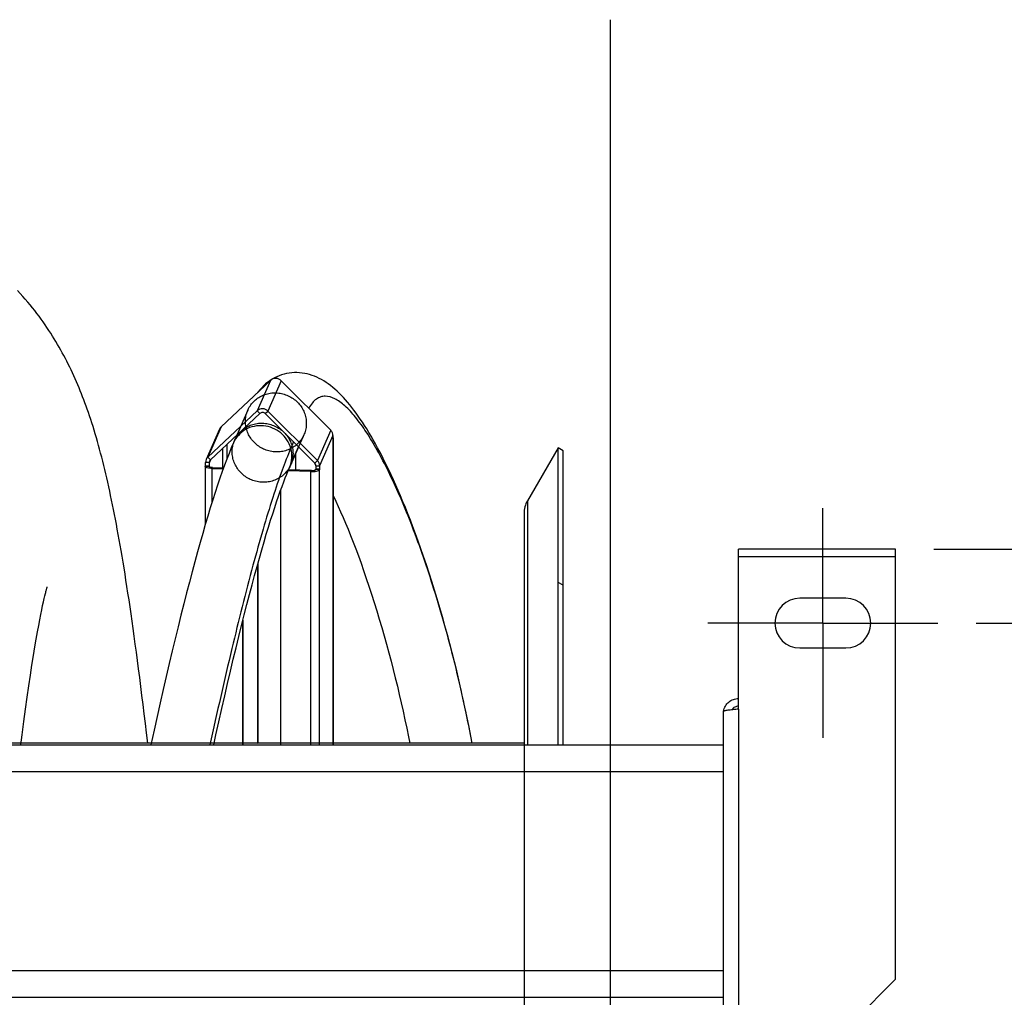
# Model space of a CAD drawing. Extents: x 0 to 420, y -49 to 297.
# Tile 10 of 20: x 217 to 243, y 110 to 135. Entities that reach past the tile are written whole.
import ezdxf

# ---------------------------------------------------------------- set-up
doc = ezdxf.new("R2010")
doc.units = 0
doc.header["$LTSCALE"] = 23.1
doc.linetypes.add('CENTER', pattern=[0.6, 0.375, -0.075, 0.075, -0.075])
doc.layers.get('0').update_dxf_attribs({"linetype": 'CONTINUOUS'})
for name, color, linetype in [('110528_DXF_CONTINUOUS_LINE', 7, 'CONTINUOUS'), ('110528_DXF_DIMENSION', 7, 'CONTINUOUS'), ('110536_DXF_AXIS', 7, 'CONTINUOUS'), ('110536_DXF_CONTINUOUS_LINE', 7, 'CONTINUOUS'), ('110592_DXF_CONTINUOUS_LINE', 7, 'CONTINUOUS'), ('110660_DXF_CONTINUOUS_LINE', 7, 'CONTINUOUS'), ('110802_DXF_CONTINUOUS_LINE', 7, 'CONTINUOUS'), ('ASE_85_125-10_DXF_DIMENSIO', 7, 'CONTINUOUS'), ('GUIDE_125_DXF_CONTINUOUS_L', 7, 'CONTINUOUS'), ('HOSE_125_10_DXF_CONTINUOUS', 7, 'CONTINUOUS')]:
    doc.layers.add(name, color=color, linetype=linetype)
doc.styles.get("Standard").update_dxf_attribs({"font": 'txt', "width": 0.7})
doc.dimstyles.new('DIMSTYLE_2', dxfattribs={"dimtxt": 3.5, "dimasz": 3, "dimexe": 1.5, "dimexo": 1, "dimgap": 0.875, "dimtad": 1, "dimdec": 3, "dimlfac": 10, "dimtxsty": 'STANDARD', "dimblk": '_ARROW_FILLED', "dimblk1": '_ARROW_FILLED', "dimblk2": '_ARROW_FILLED', "dimcen": 0.09, "dimazin": 3, "dimtp": 0.8, "dimtm": 0.8, "dimtfac": 1, "dimtdec": 3, "dimtofl": 0, "dimtmove": 0, "dimatfit": 3, "dimtolj": 1})

# ---------------------------------------------------------------- blocks, each defined once
blk = doc.blocks.new('_ARROW_FILLED')
at = {"color": 0, "linetype": 'BYBLOCK'}
blk.add_solid([(0, 0), (-1, 0.1667), (-1, -0.1667)], dxfattribs=at)
blk = doc.blocks.new('*D4')
at = {"layer": 'ASE_85_125-10_DXF_DIMENSIO', "color": 2, "linetype": 'CONTINUOUS'}
for p, q in [((241.104, 121.428), (265.404, 121.428)), ((263.904, 121.428), (263.904, 94.001)), ((263.904, 66.574), (263.904, 94.001)), ((241.104, 66.574), (265.404, 66.574))]:
    blk.add_line(p, q, dxfattribs=at)
at = {"layer": 'ASE_85_125-10_DXF_DIMENSIO', "color": 2, "linetype": 'CONTINUOUS', "xscale": 3, "yscale": 3, "zscale": 3}
for p, rotation in [((263.904, 121.428), 90), ((263.904, 66.574), 270)]:
    blk.add_blockref('_ARROW_FILLED', p, dxfattribs=dict(at, rotation=rotation))
at = {"layer": 'ASE_85_125-10_DXF_DIMENSIO', "color": 2, "linetype": 'CONTINUOUS', "insert": (259.529, 94.001), "char_height": 3.5, "width": 26.25, "attachment_point": 2, "rotation": 90}
blk.add_mtext('548,533', dxfattribs=at)
blk = doc.blocks.new('*D5')
at = {"layer": 'ASE_85_125-10_DXF_DIMENSIO', "color": 2, "linetype": 'CONTINUOUS'}
for p, q in [((242.204, 119.501), (255.404, 119.501)), ((253.904, 119.501), (253.904, 94.001)), ((253.904, 68.501), (253.904, 94.001)), ((242.204, 68.501), (255.404, 68.501))]:
    blk.add_line(p, q, dxfattribs=at)
at = {"layer": 'ASE_85_125-10_DXF_DIMENSIO', "color": 2, "linetype": 'CONTINUOUS', "xscale": 3, "yscale": 3, "zscale": 3}
for p, rotation in [((253.904, 119.501), 90), ((253.904, 68.501), 270)]:
    blk.add_blockref('_ARROW_FILLED', p, dxfattribs=dict(at, rotation=rotation))
at = {"layer": 'ASE_85_125-10_DXF_DIMENSIO', "color": 2, "linetype": 'CONTINUOUS', "insert": (249.529, 94.001), "char_height": 3.5, "width": 10.875, "attachment_point": 2, "rotation": 90}
blk.add_mtext('510', dxfattribs=at)

msp = doc.modelspace()

# ---------------------------------------------------------------- linework, layer by layer
at = {"layer": '110528_DXF_CONTINUOUS_LINE', "color": 7, "linetype": 'CONTINUOUS'}
for p, q in [((231.28747, 124.07601), (230.48843, 122.69204)), ((231.28747, 116.3232), (231.28747, 124.07601)), ((231.41737, 124.00101), (231.28747, 124.07601)), ((230.40135, 122.36704), (230.40135, 116.3232))]:
    msp.add_line(p, q, dxfattribs=at)
at = {"layer": '110528_DXF_CONTINUOUS_LINE', "color": 3, "linetype": 'CONTINUOUS'}
msp.add_line((231.41737, 116.3232), (231.41737, 124.00101), dxfattribs=at)
at = {"layer": '110528_DXF_CONTINUOUS_LINE', "color": 9, "linetype": 'CONTINUOUS'}
for p, q in [((230.48843, 122.69204), (230.48843, 116.3232)), ((231.41737, 120.48944), (231.28747, 120.55566))]:
    msp.add_line(p, q, dxfattribs=at)
at = {"layer": '110528_DXF_CONTINUOUS_LINE', "color": 7, "linetype": 'CONTINUOUS'}
msp.add_arc((231.05135, 122.36704), 0.65, 150, 180, dxfattribs=at)
at = {"layer": '110528_DXF_DIMENSION', "color": 2, "linetype": 'CONTINUOUS'}
msp.add_line((232.6491, 135.25044), (232.6491, 52.75159), dxfattribs=at)
at = {"layer": '110536_DXF_AXIS', "color": 7, "linetype": 'CENTER'}
for q in [(238.2036, 122.50102), (235.20359, 119.50101), (241.20361, 119.50101), (238.2036, 116.501)]:
    msp.add_line((238.2036, 119.50101), q, dxfattribs=at)
at = {"layer": '110536_DXF_CONTINUOUS_LINE', "color": 3, "linetype": 'CONTINUOUS'}
for p, q in [((236.0036, 117.25327), (236.0036, 121.42768)), ((240.1036, 121.42767), (236.0036, 121.42767)), ((240.1036, 110.20632), (240.1036, 121.42768)), ((238.8036, 120.15101), (237.6036, 120.15101)), ((237.6036, 118.85101), (238.8036, 118.85101)), ((235.6036, 117.19306), (235.6036, 106.50101)), ((240.1036, 110.20632), (237.1036, 107.20632))]:
    msp.add_line(p, q, dxfattribs=at)
at = {"layer": '110536_DXF_CONTINUOUS_LINE', "color": 9, "linetype": 'CONTINUOUS'}
for p, q in [((240.1036, 121.22767), (236.0036, 121.22767)), ((236.0036, 117.25327), (236.0036, 107.01236))]:
    msp.add_line(p, q, dxfattribs=at)
at = {"layer": '110536_DXF_CONTINUOUS_LINE', "color": 3, "linetype": 'CONTINUOUS'}
for centre, radius, start, end in [((237.6036, 119.50101), 0.65, 90, 270), ((238.8036, 119.50101), 0.65, 270, 90), ((235.99505, 117.13568), 0.39145, 169.89085, 170.655351)]:
    msp.add_arc(centre, radius, start, end, dxfattribs=at)
for points, knots in [([(235.60967, 117.20439), (235.61772, 117.24953), (235.6502, 117.33786), (235.74144, 117.44507), (235.86405, 117.51509), (235.95731, 117.53126), (236.0036, 117.53126)], [0, 0, 0, 0, 0.24875061, 0.49833507, 0.74886161, 1, 1, 1, 1]), ([(236.0036, 117.25327), (235.95256, 117.24838), (235.87841, 117.24129), (235.7842, 117.23119), (235.72417, 117.22381), (235.67541, 117.21682), (235.63768, 117.20926), (235.61641, 117.20368), (235.6036, 117.19665), (235.6036, 117.19306)], [0, 0, 0, 0, 0.37771184, 0.54853637, 0.69852876, 0.82207755, 0.91471109, 0.97358369, 1, 1, 1, 1])]:
    msp.add_open_spline(points, degree=3, knots=knots, dxfattribs=at)
at = {"layer": '110536_DXF_CONTINUOUS_LINE', "color": 7, "linetype": 'CONTINUOUS'}
msp.add_open_spline([(236.0036, 117.33349), (235.96942, 117.33349), (235.90003, 117.31562), (235.84878, 117.26543), (235.83135, 117.23622)], degree=3, knots=[0, 0, 0, 0, 0.50119096, 1, 1, 1, 1], dxfattribs=at)
at = {"layer": '110592_DXF_CONTINUOUS_LINE', "color": 7, "linetype": 'CONTINUOUS'}
for p, q in [((220.6667, 116.36601), (217.26102, 116.36601)), ((223.21544, 116.36601), (223.05804, 116.36601)), ((224.03973, 116.36601), (223.44332, 116.36601)), ((230.40135, 116.36601), (225.41657, 116.36601))]:
    msp.add_line(p, q, dxfattribs=at)
at = {"layer": '110660_DXF_CONTINUOUS_LINE', "color": 7, "linetype": 'CONTINUOUS'}
for p, q in [((222.48781, 124.62118), (223.77906, 125.8344)), ((224.06, 125.8257), (225.35125, 124.53243)), ((222.14033, 123.82922), (223.43158, 125.04245)), ((223.71252, 125.03374), (225.00377, 123.74048)), ((222.44513, 124.56084), (222.09765, 123.76889)), ((225.40943, 124.39429), (225.40943, 124.30763)), ((225.41522, 124.32083), (225.40943, 124.30763)), ((225.41657, 124.32083), (225.41657, 116.3232)), ((222.08215, 123.60802), (222.08215, 123.69469)), ((222.07501, 123.58867), (222.07501, 122.07111)), ((222.07636, 123.59482), (222.08215, 123.60802)), ((222.08215, 123.60802), (222.18147, 123.60494)), ((222.25184, 123.53587), (222.54395, 123.52682)), ((224.24286, 123.50092), (224.23128, 123.47452)), ((224.83434, 123.45583), (224.2389, 123.47429)), ((225.06196, 123.51567), (224.96263, 123.51875)), ((225.06196, 123.51567), (225.05616, 123.50247)), ((225.06196, 123.60234), (225.06196, 123.51567)), ((224.03973, 122.95846), (224.03973, 116.3232)), ((223.45185, 121.06626), (223.45185, 116.38545)), ((223.04646, 119.53217), (223.04646, 116.3232)), ((223.45185, 116.38545), (223.44027, 116.35905))]:
    msp.add_line(p, q, dxfattribs=at)
at = {"layer": '110660_DXF_CONTINUOUS_LINE', "color": 9, "linetype": 'CONTINUOUS'}
for p, q in [((223.77906, 125.8344), (223.43158, 125.04245)), ((224.06, 125.8257), (223.71252, 125.03374)), ((223.18694, 125.0608), (222.83946, 124.26884)), ((223.50182, 124.9721), (223.43158, 125.04245)), ((223.64229, 124.96775), (223.71252, 125.03374)), ((222.48781, 124.62118), (222.14033, 123.82922)), ((225.35125, 124.53243), (225.00377, 123.74048)), ((224.65211, 124.41794), (224.30464, 123.62598)), ((225.40943, 124.39429), (225.06196, 123.60234)), ((225.41522, 124.32083), (225.40943, 124.32101)), ((225.41522, 116.3232), (225.41522, 124.32083)), ((222.53474, 123.55386), (222.53474, 124.06346)), ((222.64565, 123.80006), (222.64565, 124.16767)), ((222.18147, 123.69161), (222.08215, 123.69469)), ((222.21057, 123.75888), (222.14033, 123.82922)), ((222.21092, 123.75872), (222.18147, 123.69161)), ((224.93354, 123.67449), (225.00377, 123.74048)), ((222.07636, 123.59482), (222.17568, 123.59174)), ((222.17568, 123.58867), (222.17568, 123.59174)), ((222.25184, 123.53587), (222.26343, 123.56227)), ((222.25184, 122.65419), (222.25184, 123.53587)), ((224.83434, 123.45583), (224.84593, 123.48223)), ((224.83434, 116.3232), (224.83434, 123.45583)), ((225.05616, 123.50247), (224.95684, 123.50555)), ((224.96263, 123.60542), (225.06196, 123.60234)), ((225.05616, 116.3232), (225.05616, 123.50247))]:
    msp.add_line(p, q, dxfattribs=at)
at = {"layer": '110660_DXF_CONTINUOUS_LINE', "color": 3, "linetype": 'CONTINUOUS'}
for p, q in [((222.21057, 123.75888), (223.50182, 124.9721)), ((223.64229, 124.96775), (224.93354, 123.67449)), ((222.18147, 123.60494), (222.18147, 123.69161)), ((224.43354, 123.91977), (224.43354, 123.49501)), ((222.17568, 123.59174), (222.18147, 123.60494)), ((222.26343, 123.56227), (222.55353, 123.55328)), ((224.84593, 123.48223), (224.25015, 123.5007)), ((224.96263, 123.51875), (224.95684, 123.50555)), ((224.96263, 123.60542), (224.96263, 123.51875)), ((223.44027, 121.02483), (223.44027, 116.35905)), ((223.05804, 119.57806), (223.05804, 116.3232)), ((223.44027, 116.35905), (223.05804, 116.37089))]:
    msp.add_line(p, q, dxfattribs=at)
at = {"layer": '110660_DXF_CONTINUOUS_LINE', "color": 7, "linetype": 'CONTINUOUS'}
for points, knots in [([(224.06, 125.8257), (224.02395, 125.8618), (223.92159, 125.90777), (223.81546, 125.8686), (223.77906, 125.8344)], [0, 0, 0, 0, 0.50535915, 1, 1, 1, 1]), ([(223.71252, 125.03374), (223.67647, 125.06985), (223.57411, 125.11582), (223.46798, 125.07665), (223.43158, 125.04245)], [0, 0, 0, 0, 0.50535915, 1, 1, 1, 1]), ([(225.40943, 124.39429), (225.40943, 124.41955), (225.39888, 124.47097), (225.36939, 124.51426), (225.35125, 124.53243)], [0, 0, 0, 0, 0.4958534, 1, 1, 1, 1]), ([(225.40962, 124.34087), (225.41071, 124.33981), (225.41423, 124.33596), (225.41656, 124.33071), (225.41656, 124.32698)], [0, 0, 0, 0, 0.29001779, 1, 1, 1, 1]), ([(225.06196, 123.60234), (225.06196, 123.6276), (225.0514, 123.67902), (225.02192, 123.7223), (225.00377, 123.74048)], [0, 0, 0, 0, 0.4958534, 1, 1, 1, 1]), ([(222.25184, 123.53587), (222.20939, 123.53718), (222.15878, 123.54144), (222.10521, 123.56014), (222.08663, 123.56932), (222.07502, 123.581), (222.07501, 123.58867)], [0, 0, 0, 0, 0.66533694, 0.78511586, 0.87991218, 1, 1, 1, 1]), ([(224.83434, 123.45583), (224.86027, 123.45503), (224.90951, 123.45596), (224.9767, 123.46454), (225.02508, 123.47759), (225.052, 123.49299), (225.05616, 123.50247)], [0, 0, 0, 0, 0.33543761, 0.63765903, 0.86607477, 1, 1, 1, 1])]:
    msp.add_open_spline(points, degree=3, knots=knots, dxfattribs=at)
at = {"layer": '110660_DXF_CONTINUOUS_LINE', "color": 9, "linetype": 'CONTINUOUS'}
for points in [[(223.12491, 124.76399), (223.12491, 124.8113), (223.13393, 124.90605), (223.17432, 125.04261), (223.2402, 125.16895), (223.32919, 125.28047), (223.4384, 125.3736), (223.56381, 125.44495), (223.70145, 125.49232), (223.84622, 125.51399), (223.99364, 125.50935), (224.13829, 125.47858), (224.2757, 125.42265), (224.40085, 125.34361), (224.50982, 125.24391), (224.59866, 125.12714), (224.6645, 124.99699), (224.70497, 124.85813), (224.71414, 124.76232), (224.71414, 124.71474)], [(222.77744, 123.97204), (222.77744, 124.01934), (222.78645, 124.11409), (222.82684, 124.25066), (222.89272, 124.377), (222.98172, 124.48852), (223.09093, 124.58164), (223.21633, 124.65299), (223.35397, 124.70036), (223.49874, 124.72204), (223.64617, 124.7174), (223.79081, 124.68663), (223.92823, 124.6307), (224.05337, 124.55166), (224.16234, 124.45195), (224.25118, 124.33519), (224.31702, 124.20504), (224.3575, 124.06618), (224.36667, 123.97037), (224.36667, 123.92279)], [(224.71414, 124.71474), (224.71414, 124.66744), (224.70513, 124.57269), (224.66474, 124.43612), (224.59886, 124.30979), (224.50986, 124.19827), (224.40065, 124.10514), (224.27525, 124.03379), (224.13761, 123.98642), (223.99284, 123.96474), (223.84541, 123.96939), (223.70077, 124.00015), (223.56335, 124.05608), (223.43821, 124.13512), (223.32924, 124.23483), (223.2404, 124.3516), (223.17456, 124.48174), (223.13408, 124.6206), (223.12491, 124.71641), (223.12491, 124.76399)], [(224.36667, 123.92279), (224.36667, 123.87548), (224.35765, 123.78073), (224.31726, 123.64417), (224.25138, 123.51783), (224.16239, 123.40631), (224.05317, 123.31318), (223.92777, 123.24183), (223.79013, 123.19447), (223.64536, 123.17279), (223.49793, 123.17743), (223.35329, 123.2082), (223.21587, 123.26413), (223.09073, 123.34317), (222.98176, 123.44287), (222.89292, 123.55964), (222.82708, 123.68979), (222.78661, 123.82865), (222.77744, 123.92446), (222.77744, 123.97204)]]:
    msp.add_open_spline(points, degree=3, knots=[0, 0, 0, 0, 0.05776456, 0.11539329, 0.17287281, 0.23066891, 0.28855221, 0.34709335, 0.4058245, 0.46530381, 0.52486367, 0.58499347, 0.6449353, 0.7050998, 0.76479093, 0.82434956, 0.88329448, 0.94189576, 1, 1, 1, 1], dxfattribs=at)
at = {"layer": '110660_DXF_CONTINUOUS_LINE', "color": 3, "linetype": 'CONTINUOUS'}
for points, knots in [([(223.64229, 124.96775), (223.62426, 124.9858), (223.57308, 125.00879), (223.52001, 124.9892), (223.50182, 124.9721)], [0, 0, 0, 0, 0.50535915, 1, 1, 1, 1]), ([(222.17501, 123.58867), (222.17501, 123.58918), (222.17513, 123.59024), (222.17547, 123.59125), (222.17568, 123.59174)], [0, 0, 0, 0, 0.48994742, 1, 1, 1, 1]), ([(222.26343, 123.56227), (222.2422, 123.56293), (222.21353, 123.56631), (222.18393, 123.57601), (222.17501, 123.58483), (222.17501, 123.58867)], [0, 0, 0, 0, 0.66574728, 0.87983812, 1, 1, 1, 1]), ([(224.84593, 123.48223), (224.87053, 123.48147), (224.90485, 123.48333), (224.9413, 123.4931), (224.95476, 123.50081), (224.95684, 123.50555)], [0, 0, 0, 0, 0.63728579, 0.86593681, 1, 1, 1, 1]), ([(224.96263, 123.60542), (224.96263, 123.62429), (224.95434, 123.65037), (224.93811, 123.66991), (224.93354, 123.67449)], [0, 0, 0, 0, 0.74459397, 1, 1, 1, 1])]:
    msp.add_open_spline(points, degree=3, knots=knots, dxfattribs=at)
at = {"layer": '110660_DXF_CONTINUOUS_LINE', "color": 7, "linetype": 'CONTINUOUS'}
for points in [[(222.48781, 124.62118), (222.46986, 124.60431), (222.45503, 124.5834), (222.44513, 124.56084)], [(225.41656, 124.32698), (225.41657, 124.32488), (225.41607, 124.32275), (225.41522, 124.32083)], [(222.09765, 123.76889), (222.0875, 123.74575), (222.08215, 123.71996), (222.08215, 123.69469)], [(222.14033, 123.82922), (222.12238, 123.81235), (222.10755, 123.79145), (222.09765, 123.76889)], [(222.07501, 123.58867), (222.07501, 123.59077), (222.07551, 123.5929), (222.07636, 123.59482)]]:
    msp.add_open_spline(points, degree=3, dxfattribs=at)
at = {"layer": '110660_DXF_CONTINUOUS_LINE', "color": 3, "linetype": 'CONTINUOUS'}
for points in [[(222.18923, 123.72871), (222.18415, 123.71714), (222.18147, 123.70424), (222.18147, 123.69161)], [(222.21057, 123.75888), (222.20159, 123.75044), (222.19417, 123.73999), (222.18923, 123.72871)]]:
    msp.add_open_spline(points, degree=3, dxfattribs=at)
at = {"layer": '110802_DXF_CONTINUOUS_LINE', "color": 7, "linetype": 'CONTINUOUS'}
for p, q in [((143.4036, 116.3232), (235.6036, 116.3232)), ((143.4036, 109.73287), (235.6036, 109.73287))]:
    msp.add_line(p, q, dxfattribs=at)
at = {"layer": '110802_DXF_CONTINUOUS_LINE', "color": 9, "linetype": 'CONTINUOUS'}
for p, q in [((143.4036, 115.62332), (235.6036, 115.62332)), ((143.4036, 110.43299), (235.6036, 110.43299))]:
    msp.add_line(p, q, dxfattribs=at)
at = {"layer": 'GUIDE_125_DXF_CONTINUOUS_L', "color": 7, "linetype": 'CONTINUOUS'}
for p, q in [((223.81994, 125.86429), (223.76218, 125.82703)), ((222.89988, 124.40654), (222.81051, 124.20285)), ((224.27568, 123.55999), (224.51142, 124.09726))]:
    msp.add_line(p, q, dxfattribs=at)
at = {"layer": 'GUIDE_125_DXF_CONTINUOUS_L', "color": 9, "linetype": 'CONTINUOUS'}
msp.add_line((224.38152, 124.22737), (224.30918, 124.06249), dxfattribs=at)
at = {"layer": 'GUIDE_125_DXF_CONTINUOUS_L', "color": 7, "linetype": 'CONTINUOUS'}
for points in [[(229.04745, 116.36601), (229.00417, 116.59025), (228.95657, 116.82908), (228.90751, 117.06762), (228.85702, 117.30566), (228.80509, 117.54323), (228.75168, 117.78047), (228.69683, 118.01718), (228.64052, 118.25333), (228.58266, 118.48929), (228.52325, 118.72491), (228.4623, 118.96006), (228.39971, 119.19504), (228.33538, 119.43009), (228.26943, 119.66461), (228.2021, 119.89767), (228.13324, 120.12967), (228.06306, 120.35989), (227.9923, 120.58586), (227.92103, 120.80756), (227.8493, 121.02492), (227.77791, 121.23569), (227.70705, 121.43965), (227.63666, 121.6372), (227.56728, 121.82716), (227.49919, 122.00909), (227.43223, 122.18379), (227.36622, 122.35197), (227.30123, 122.51372), (227.23729, 122.66923), (227.1741, 122.81939), (227.11171, 122.96429), (227.05013, 123.10404), (226.98911, 123.23939), (226.92861, 123.37049), (226.8687, 123.49731), (226.80921, 123.62029), (226.75013, 123.73954), (226.69149, 123.85504), (226.63324, 123.96696), (226.57539, 124.07536), (226.51795, 124.18026), (226.46083, 124.28184), (226.40406, 124.38013), (226.34762, 124.47516), (226.29143, 124.56712), (226.23547, 124.65604), (226.17976, 124.74193), (226.12421, 124.82491), (226.0688, 124.90503), (226.01352, 124.98228), (225.95836, 125.05672), (225.90328, 125.12835), (225.84825, 125.19721), (225.79321, 125.26337), (225.73812, 125.32685), (225.68293, 125.38766), (225.62753, 125.44591), (225.57186, 125.50161), (225.51586, 125.55475), (225.4594, 125.60541), (225.4023, 125.65366), (225.3446, 125.69938), (225.28649, 125.74237), (225.22793, 125.78259), (225.16881, 125.82008), (225.10918, 125.85475), (225.04912, 125.88653), (224.98845, 125.91546), (224.92692, 125.94159), (224.86447, 125.96485), (224.80112, 125.98514), (224.73675, 126.00237), (224.6713, 126.01642), (224.60491, 126.02712), (224.53785, 126.03431), (224.47015, 126.03785), (224.402, 126.03763), (224.33396, 126.03355), (224.2662, 126.02559), (224.19885, 126.01372), (224.13243, 125.998), (224.06717, 125.97853), (224.00313, 125.95533), (223.94049, 125.92851), (223.8794, 125.89813), (223.81994, 125.86429)], [(223.76218, 125.82703), (223.70617, 125.78641), (223.65201, 125.74251), (223.59975, 125.69538), (223.5494, 125.64505), (223.501, 125.59154), (223.45455, 125.53489), (223.44125, 125.517)], [(222.81052, 124.20287), (222.75475, 124.07261), (222.69655, 123.93018), (222.63779, 123.77996), (222.57848, 123.62215), (222.51853, 123.45665), (222.45778, 123.28308), (222.39619, 123.10144), (222.3338, 122.91183), (222.27051, 122.71408), (222.20634, 122.50821), (222.14129, 122.2943), (222.07533, 122.07222), (222.00846, 121.84202), (221.9407, 121.60376), (221.872, 121.3573), (221.80239, 121.10269), (221.73188, 120.83998), (221.66044, 120.56905), (221.58809, 120.28993), (221.51486, 120.00268), (221.44073, 119.70723), (221.36569, 119.40348), (221.2898, 119.09161), (221.21316, 118.772), (221.13577, 118.44465), (221.05767, 118.10972), (220.97904, 117.76786), (220.89988, 117.41922), (220.82025, 117.0639), (220.7403, 116.70265), (220.65737, 116.3232)], [(222.29518, 116.3232), (222.35163, 116.57939), (222.42903, 116.92643), (222.50587, 117.26666), (222.58212, 117.59998), (222.65775, 117.92628), (222.73257, 118.24487), (222.80658, 118.55568), (222.87974, 118.85866), (222.9519, 119.15324), (223.02303, 119.43935), (223.09312, 119.71703), (223.16207, 119.98596), (223.22987, 120.24615), (223.2965, 120.49761), (223.36186, 120.74009), (223.42596, 120.97364), (223.48877, 121.1983), (223.55019, 121.41384), (223.61024, 121.62037), (223.66889, 121.81795), (223.72601, 122.00628), (223.78161, 122.18555), (223.83569, 122.35583), (223.88807, 122.5168), (223.93878, 122.66867), (223.98779, 122.8116), (224.03496, 122.94532), (224.08028, 123.07008), (224.12375, 123.18614), (224.1652, 123.29324), (224.20456, 123.39154), (224.24191, 123.48154), (224.27568, 123.55998)], [(225.41657, 122.82499), (225.42411, 122.80943), (225.48473, 122.68098), (225.54644, 122.5467), (225.60925, 122.40642), (225.67308, 122.2601), (225.73783, 122.10778), (225.80344, 121.94939), (225.86988, 121.78482), (225.93704, 121.61412), (226.00492, 121.43709), (226.07341, 121.25378), (226.14226, 121.06466), (226.21153, 120.86934), (226.28103, 120.66814), (226.35017, 120.46264), (226.4189, 120.25284), (226.48716, 120.03888), (226.5543, 119.82277), (226.62022, 119.60482), (226.68494, 119.38505), (226.74799, 119.16516), (226.80919, 118.94601), (226.8687, 118.72717), (226.92663, 118.50841), (226.98293, 118.29006), (227.03765, 118.07214), (227.09099, 117.8539), (227.14294, 117.63547), (227.19349, 117.41698), (227.24284, 117.19767), (227.29102, 116.9774), (227.33795, 116.75648), (227.38367, 116.53481), (227.41744, 116.36601)]]:
    msp.add_lwpolyline(points, dxfattribs=at)
at = {"layer": 'GUIDE_125_DXF_CONTINUOUS_L', "color": 9, "linetype": 'CONTINUOUS'}
for points, knots in [([(229.04636, 116.36616), (228.9041, 117.11143), (228.59778, 118.50121), (228.05585, 120.42294), (227.5654, 121.83204), (227.16257, 122.81165), (226.87245, 123.44245), (226.5838, 123.9973), (226.29871, 124.47241), (226.01938, 124.86206), (225.78238, 125.12316), (225.59399, 125.27645), (225.42929, 125.37877), (225.25324, 125.43451), (225.08493, 125.40862), (224.96856, 125.34843), (224.86188, 125.24635), (224.80358, 125.15884), (224.77557, 125.10933)], [0, 0, 0, 0, 0.21380954, 0.40075494, 0.56238861, 0.63391698, 0.69917082, 0.75798033, 0.81008802, 0.85517181, 0.89292399, 0.9090423, 0.92339303, 0.9476352, 0.95881991, 0.97056621, 0.98396967, 1, 1, 1, 1]), ([(224.30918, 124.06249), (224.28735, 124.14005), (224.21835, 124.29012), (224.0521, 124.47382), (223.83801, 124.6017), (223.59612, 124.66165), (223.3489, 124.64805), (223.11949, 124.56166), (222.92998, 124.41045), (222.84217, 124.275), (222.81052, 124.20287)], [0, 0, 0, 0, 0.1246682, 0.25085061, 0.37790582, 0.50488409, 0.63086268, 0.75527379, 0.87812165, 1, 1, 1, 1]), ([(224.30918, 124.06249), (224.22636, 123.87375), (224.06105, 123.44867), (223.82253, 122.74287), (223.57143, 121.91602), (223.20553, 120.60492), (222.73612, 118.73073), (222.3812, 117.16378), (222.19832, 116.32363)], [0, 0, 0, 0, 0.07700476, 0.1702584, 0.27829768, 0.3997985, 0.67877148, 1, 1, 1, 1]), ([(224.27568, 123.55999), (224.30976, 123.63765), (224.35117, 123.80698), (224.33235, 123.98011), (224.30918, 124.06249)], [0, 0, 0, 0, 0.49773556, 1, 1, 1, 1])]:
    msp.add_open_spline(points, degree=3, knots=knots, dxfattribs=at)
at = {"layer": 'HOSE_125_10_DXF_CONTINUOUS', "color": 7, "linetype": 'CONTINUOUS'}
for p, q in [((217.84937, 120.05367), (217.86866, 120.13878)), ((217.86866, 120.13878), (217.88601, 120.21265)), ((217.78029, 119.72565), (217.8052, 119.84792)), ((217.8052, 119.84792), (217.8282, 119.95688)), ((217.8282, 119.95688), (217.84937, 120.05367)), ((217.72464, 119.43758), (217.75344, 119.58919)), ((217.75344, 119.58919), (217.78029, 119.72565)), ((217.69378, 119.2694), (217.72464, 119.43758)), ((217.62549, 118.87702), (217.6608, 119.08328)), ((217.6608, 119.08328), (217.69378, 119.2694)), ((217.58802, 118.6505), (217.62549, 118.87702)), ((217.5486, 118.40391), (217.58802, 118.6505)), ((217.50776, 118.13969), (217.5486, 118.40391)), ((217.46584, 117.85952), (217.50776, 118.13969)), ((217.423, 117.56407), (217.46584, 117.85952)), ((217.37933, 117.25353), (217.423, 117.56407)), ((217.33486, 116.92776), (217.37933, 117.25353)), ((217.28962, 116.58678), (217.33486, 116.92776)), ((217.25553, 116.3232), (217.28962, 116.58678)), ((220.57191, 116.36601), (220.54091, 116.63179))]:
    msp.add_line(p, q, dxfattribs=at)
at = {"layer": 'HOSE_125_10_DXF_CONTINUOUS', "color": 9, "linetype": 'CONTINUOUS'}
for q in [(148.40135, 116.36601), (230.40135, 73.39485)]:
    msp.add_line((230.40135, 116.36601), q, dxfattribs=at)
at = {"layer": 'HOSE_125_10_DXF_CONTINUOUS', "color": 7, "linetype": 'CONTINUOUS'}
for points in [[(220.54091, 116.63179), (220.51123, 116.88277), (220.48154, 117.13045), (220.45193, 117.37395), (220.42241, 117.61325), (220.39297, 117.84844), (220.36369, 118.07888), (220.33458, 118.30461), (220.30562, 118.52572), (220.2769, 118.74167), (220.24841, 118.95254), (220.22015, 119.15842), (220.19219, 119.3589), (220.16455, 119.5539), (220.13721, 119.74371), (220.11015, 119.92846), (220.0834, 120.10816), (220.05694, 120.28301), (220.03071, 120.45341), (220.00472, 120.61942), (219.97897, 120.78116), (219.95339, 120.93908), (219.92797, 121.09329), (219.90272, 121.24385), (219.87759, 121.39109), (219.85257, 121.53508), (219.82765, 121.67589), (219.80279, 121.81385), (219.77799, 121.94901), (219.75323, 122.08143), (219.72847, 122.21141), (219.70369, 122.33903), (219.67888, 122.46432), (219.65401, 122.58749), (219.62908, 122.70855), (219.60407, 122.8276), (219.5789, 122.94499), (219.55354, 123.06083), (219.528, 123.1751), (219.50225, 123.28788), (219.47625, 123.39927), (219.45001, 123.50926), (219.42354, 123.61779), (219.39682, 123.72491), (219.36983, 123.83067), (219.34256, 123.93504), (219.315, 124.03813), (219.28713, 124.13995), (219.25896, 124.24043), (219.23048, 124.33964), (219.20165, 124.43763), (219.17251, 124.53432), (219.14294, 124.63004), (219.11301, 124.72458), (219.083, 124.81706), (219.05296, 124.90739), (219.02283, 124.99585), (218.99273, 125.0821), (218.96284, 125.16576), (218.93298, 125.24739), (218.90281, 125.32802), (218.87226, 125.4078), (218.84136, 125.48666), (218.80985, 125.56524), (218.77761, 125.64382), (218.74471, 125.72216), (218.7112, 125.80014), (218.67703, 125.87781), (218.6422, 125.95516), (218.60679, 126.03197), (218.57083, 126.1082), (218.53426, 126.18394), (218.49709, 126.25916), (218.45933, 126.33383), (218.42094, 126.40802), (218.38183, 126.48188), (218.34201, 126.55538), (218.30145, 126.62857), (218.26, 126.70167), (218.21764, 126.77468), (218.17435, 126.84759), (218.13002, 126.92056), (218.08462, 126.99359), (218.03812, 127.06665), (217.99044, 127.13985), (217.94154, 127.21316), (217.89141, 127.28656), (217.83994, 127.36016), (217.78709, 127.43393), (217.73284, 127.50784), (217.67709, 127.58196), (217.61978, 127.65629), (217.56091, 127.73076), (217.50049, 127.8053), (217.43845, 127.8799), (217.3748, 127.95449), (217.30957, 128.02899), (217.24271, 128.10335), (217.17422, 128.17754)], [(217.88601, 120.21265), (217.90134, 120.27555), (217.90823, 120.30306), (217.91459, 120.32801), (217.92042, 120.35047), (217.92574, 120.37054), (217.93053, 120.38832), (217.93478, 120.40381), (217.9385, 120.41708), (217.94165, 120.42817), (217.94425, 120.43713), (217.94628, 120.44399), (217.94737, 120.4476)]]:
    msp.add_lwpolyline(points, dxfattribs=at)

# ---------------------------------------------------------------- dimensions: what is measured, and where the dimension line sits
at = {"layer": 'ASE_85_125-10_DXF_DIMENSIO', "color": 2, "linetype": 'CONTINUOUS'}
for base, p1, p2, angle, picture, middle in [((263.9036, 121.42767), (240.1036, 66.57436), (240.1036, 121.42767), 90, '*D4', (263.9036, 93.50102)), ((253.9036, 68.50101), (241.20361, 119.50101), (241.20361, 68.50101), 270, '*D5', (253.9036, 93.50102))]:
    dim = msp.add_linear_dim(base=base, p1=p1, p2=p2, angle=angle, dimstyle='DIMSTYLE_2', dxfattribs=at)
    dim.commit()
    dim.dimension.update_dxf_attribs({"geometry": picture, "text_midpoint": middle, "dimtype": 160})

doc.saveas('drawing.dxf')
